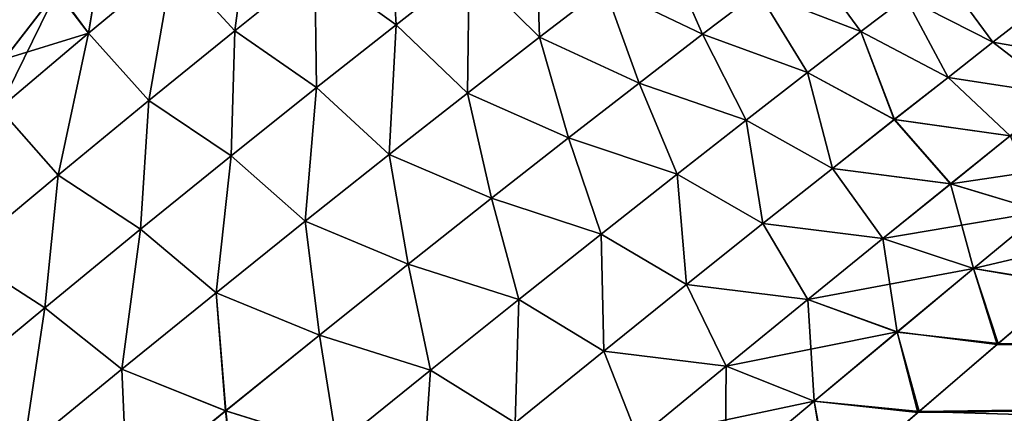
# Model space of a CAD drawing. Header units: millimetres. Extents: x -30 to 76, y -3 to 301.
# Tile 47 of 256: x 19.64 to 26.11, y 85.51 to 88.1. Entities that reach past the tile are written whole.
import ezdxf

# ---------------------------------------------------------------- set-up
doc = ezdxf.new("R2010")
doc.units = ezdxf.units.MM
doc.header["$LTSCALE"] = 81.481481
for name, color, linetype in [('10', 7, 'CONTINUOUS'), ('13', 7, 'CONTINUOUS'), ('3', 7, 'CONTINUOUS')]:
    doc.layers.add(name, color=color, linetype=linetype)

msp = doc.modelspace()

# ---------------------------------------------------------------- linework, layer by layer
at = {"layer": '10', "color": 7, "linetype": 'CONTINUOUS', "true_color": 0xaaaaaa}
for points in [[(47.0746, 85.8169, 9.5546), (47.0746, 86.5945, 7.7374), (26.0669, 85.962, 9.2477), (47.0746, 85.8169, 9.5546)], [(26.0669, 85.962, 9.2477), (47.0746, 86.5945, 7.7374), (26.5288, 86.3564, 8.3436), (26.0669, 85.962, 9.2477)], [(26.535, 86.3617, -8.3306), (47.0746, 85.8169, -9.5546), (26.0742, 85.9682, -9.2342), (26.535, 86.3617, -8.3306)], [(25.545, 85.5154, 10.1562), (47.0746, 85.8169, 9.5546), (26.0669, 85.962, 9.2477), (25.545, 85.5154, 10.1562)], [(26.0742, 85.9682, -9.2342), (47.0746, 85.8169, -9.5546), (25.5534, 85.5226, -10.1424), (26.0742, 85.9682, -9.2342)], [(47.0746, 84.88, 11.2937), (47.0746, 85.8169, 9.5546), (24.9597, 85.0133, 11.0676), (47.0746, 84.88, 11.2937)], [(24.9597, 85.0133, 11.0676), (47.0746, 85.8169, 9.5546), (25.545, 85.5154, 10.1562), (24.9597, 85.0133, 11.0676)], [(47.0746, 85.8169, -9.5546), (47.0746, 84.88, -11.2937), (25.5534, 85.5226, -10.1424), (47.0746, 85.8169, -9.5546)], [(25.5534, 85.5226, -10.1424), (47.0746, 84.88, -11.2937), (24.969, 85.0214, -11.0538), (25.5534, 85.5226, -10.1424)]]:
    msp.add_3dface(points, dxfattribs=at)
at = {"layer": '13', "color": 7, "linetype": 'CONTINUOUS', "true_color": 0xaaaaaa}
for points in [[(20.6511, 88.4693, 11.1656), (21.057, 88.0246, 10.7443), (21.1724, 88.8962, 10.2382), (20.6511, 88.4693, 11.1656)], [(21.1724, 88.8962, -10.2383), (21.057, 88.0246, -10.7444), (20.6511, 88.4692, -11.1656), (21.1724, 88.8962, -10.2383)], [(21.057, 88.0246, 10.7443), (21.5838, 88.4474, 9.8083), (21.1724, 88.8962, 10.2382), (21.057, 88.0246, 10.7443)], [(21.5838, 88.4474, -9.8083), (21.057, 88.0246, -10.7444), (21.1724, 88.8962, -10.2383), (21.5838, 88.4474, -9.8083)], [(21.5838, 88.4474, 9.8083), (22.1177, 88.0644, 9.3228), (22.0709, 88.8334, 8.8476), (21.5838, 88.4474, 9.8083)], [(22.0708, 88.8334, -8.8477), (22.1176, 88.0644, -9.3229), (21.5838, 88.4474, -9.8083), (22.0708, 88.8334, -8.8477)], [(22.5982, 88.4397, -8.3569), (22.1176, 88.0644, -9.3229), (22.0708, 88.8334, -8.8477), (22.5982, 88.4397, -8.3569)], [(22.1177, 88.0644, 9.3228), (22.5982, 88.4397, 8.3568), (22.0709, 88.8334, 8.8476), (22.1177, 88.0644, 9.3228)], [(22.5982, 88.4397, 8.3568), (23.0593, 87.9829, 8.1827), (23.0331, 88.7754, 7.3674), (22.5982, 88.4397, 8.3568)], [(23.0331, 88.7754, -7.3675), (23.0592, 87.9829, -8.1828), (22.5982, 88.4397, -8.3569), (23.0331, 88.7754, -7.3675)], [(23.0593, 87.9829, 8.1827), (23.4873, 88.3122, 7.2165), (23.0331, 88.7754, 7.3674), (23.0593, 87.9829, 8.1827)], [(23.4872, 88.3122, -7.2166), (23.0592, 87.9829, -8.1828), (23.0331, 88.7754, -7.3675), (23.4872, 88.3122, -7.2166)], [(20.2102, 88.7059, 11.8187), (19.8856, 88.2845, 12.3476), (20.0955, 88.0083, 12.068), (20.2102, 88.7059, 11.8187)], [(19.8901, 88.2904, -12.3405), (20.2143, 88.7113, -11.8117), (20.0955, 88.0083, -12.068), (19.8901, 88.2904, -12.3405)], [(20.2143, 88.7113, -11.8117), (20.6511, 88.4692, -11.1656), (20.0955, 88.0083, -12.068), (20.2143, 88.7113, -11.8117)], [(20.2102, 88.7059, 11.8187), (20.0955, 88.0083, 12.068), (20.6511, 88.4693, 11.1656), (20.2102, 88.7059, 11.8187)], [(23.8671, 88.6016, -6.2289), (24.1309, 88.0014, -6.776), (23.4872, 88.3122, -7.2166), (23.8671, 88.6016, -6.2289)], [(23.4873, 88.3122, 7.2165), (24.1309, 88.0015, 6.7758), (23.8671, 88.6017, 6.2287), (23.4873, 88.3122, 7.2165)], [(24.1309, 88.0015, 6.7758), (24.4965, 88.2805, 5.7747), (23.8671, 88.6017, 6.2287), (24.1309, 88.0015, 6.7758)], [(24.4964, 88.2805, -5.7749), (24.1309, 88.0014, -6.776), (23.8671, 88.6016, -6.2289), (24.4964, 88.2805, -5.7749)], [(24.8076, 88.5163, -4.7537), (25.171, 88.0192, -5.3393), (24.4964, 88.2805, -5.7749), (24.8076, 88.5163, -4.7537)], [(24.4965, 88.2805, 5.7747), (25.1711, 88.0193, 5.3391), (24.8076, 88.5163, 4.7535), (24.4965, 88.2805, 5.7747)], [(25.1711, 88.0193, 5.3391), (25.4634, 88.2433, 4.2978), (24.8076, 88.5163, 4.7535), (25.1711, 88.0193, 5.3391)], [(25.4633, 88.2433, -4.298), (25.171, 88.0192, -5.3393), (24.8076, 88.5163, -4.7537), (25.4633, 88.2433, -4.298)], [(20.0955, 88.0083, 12.068), (20.4937, 87.5666, 11.6544), (20.6511, 88.4693, 11.1656), (20.0955, 88.0083, 12.068)], [(20.6511, 88.4692, -11.1656), (20.4936, 87.5666, -11.6545), (20.0955, 88.0083, -12.068), (20.6511, 88.4692, -11.1656)], [(21.057, 88.0246, -10.7444), (20.4936, 87.5666, -11.6545), (20.6511, 88.4692, -11.1656), (21.057, 88.0246, -10.7444)], [(20.4937, 87.5666, 11.6544), (21.057, 88.0246, 10.7443), (20.6511, 88.4693, 11.1656), (20.4937, 87.5666, 11.6544)], [(21.057, 88.0246, 10.7443), (21.5951, 87.6514, 10.2636), (21.5838, 88.4474, 9.8083), (21.057, 88.0246, 10.7443)], [(21.5838, 88.4474, -9.8083), (21.595, 87.6514, -10.2637), (21.057, 88.0246, -10.7444), (21.5838, 88.4474, -9.8083)], [(21.5951, 87.6514, 10.2636), (22.1177, 88.0644, 9.3228), (21.5838, 88.4474, 9.8083), (21.5951, 87.6514, 10.2636)], [(22.1176, 88.0644, -9.3229), (21.595, 87.6514, -10.2637), (21.5838, 88.4474, -9.8083), (22.1176, 88.0644, -9.3229)], [(22.5982, 88.4397, -8.3569), (22.5865, 87.6155, -9.1254), (22.1176, 88.0644, -9.3229), (22.5982, 88.4397, -8.3569)], [(22.1177, 88.0644, 9.3228), (22.5865, 87.6155, 9.1253), (22.5982, 88.4397, 8.3568), (22.1177, 88.0644, 9.3228)], [(22.5865, 87.6155, 9.1253), (23.0593, 87.9829, 8.1827), (22.5982, 88.4397, 8.3568), (22.5865, 87.6155, 9.1253)], [(23.0592, 87.9829, -8.1828), (22.5865, 87.6155, -9.1254), (22.5982, 88.4397, -8.3569), (23.0592, 87.9829, -8.1828)], [(25.6946, 88.4197, -3.2393), (26.0388, 87.9487, -4.3279), (25.4633, 88.2433, -4.298), (25.6946, 88.4197, -3.2393)], [(25.4634, 88.2433, 4.2978), (26.0388, 87.9487, 4.3275), (25.6946, 88.4197, 3.2391), (25.4634, 88.2433, 4.2978)], [(26.0388, 87.9487, 4.3275), (26.2724, 88.1307, 3.263), (25.6946, 88.4197, 3.2391), (26.0388, 87.9487, 4.3275)], [(26.2724, 88.1307, -3.2634), (26.0388, 87.9487, -4.3279), (25.6946, 88.4197, -3.2393), (26.2724, 88.1307, -3.2634)], [(23.4872, 88.3122, -7.2166), (23.7145, 87.6808, -7.7545), (23.0592, 87.9829, -8.1828), (23.4872, 88.3122, -7.2166)], [(23.0593, 87.9829, 8.1827), (23.7146, 87.6809, 7.7543), (23.4873, 88.3122, 7.2165), (23.0593, 87.9829, 8.1827)], [(24.1309, 88.0014, -6.776), (23.7145, 87.6808, -7.7545), (23.4872, 88.3122, -7.2166), (24.1309, 88.0014, -6.776)], [(23.7146, 87.6809, 7.7543), (24.1309, 88.0015, 6.7758), (23.4873, 88.3122, 7.2165), (23.7146, 87.6809, 7.7543)], [(19.5464, 87.8433, -12.8685), (19.8901, 88.2904, -12.3405), (19.5083, 87.5146, -12.9445), (19.5464, 87.8433, -12.8685)], [(19.8901, 88.2904, -12.3405), (20.0955, 88.0083, -12.068), (19.5083, 87.5146, -12.9445), (19.8901, 88.2904, -12.3405)], [(19.8856, 88.2845, 12.3476), (19.5415, 87.837, 12.8758), (20.0955, 88.0083, 12.068), (19.8856, 88.2845, 12.3476)], [(24.1309, 88.0015, 6.7758), (24.8213, 87.7496, 6.3596), (24.4965, 88.2805, 5.7747), (24.1309, 88.0015, 6.7758)], [(24.4964, 88.2805, -5.7749), (24.8213, 87.7496, -6.3598), (24.1309, 88.0014, -6.776), (24.4964, 88.2805, -5.7749)], [(25.171, 88.0192, -5.3393), (24.8213, 87.7496, -6.3598), (24.4964, 88.2805, -5.7749), (25.171, 88.0192, -5.3393)], [(24.8213, 87.7496, 6.3596), (25.1711, 88.0193, 5.3391), (24.4965, 88.2805, 5.7747), (24.8213, 87.7496, 6.3596)], [(25.4633, 88.2433, -4.298), (25.7438, 87.718, -5.3733), (25.171, 88.0192, -5.3393), (25.4633, 88.2433, -4.298)], [(25.1711, 88.0193, 5.3391), (25.7438, 87.718, 5.373), (25.4634, 88.2433, 4.2978), (25.1711, 88.0193, 5.3391)], [(26.0388, 87.9487, -4.3279), (25.7438, 87.718, -5.3733), (25.4633, 88.2433, -4.298), (26.0388, 87.9487, -4.3279)], [(25.7438, 87.718, 5.373), (26.0388, 87.9487, 4.3275), (25.4634, 88.2433, 4.2978), (25.7438, 87.718, 5.373)], [(26.2724, 88.1307, -3.2634), (26.7614, 87.8216, -3.8885), (26.0388, 87.9487, -4.3279), (26.2724, 88.1307, -3.2634)], [(26.0388, 87.9487, 4.3275), (26.7614, 87.8216, 3.8882), (26.2724, 88.1307, 3.263), (26.0388, 87.9487, 4.3275)], [(22.1176, 88.0644, -9.3229), (22.0725, 87.2117, -10.0426), (21.595, 87.6514, -10.2637), (22.1176, 88.0644, -9.3229)], [(21.5951, 87.6514, 10.2636), (22.0725, 87.2118, 10.0425), (22.1177, 88.0644, 9.3228), (21.5951, 87.6514, 10.2636)], [(22.0725, 87.2118, 10.0425), (22.5865, 87.6155, 9.1253), (22.1177, 88.0644, 9.3228), (22.0725, 87.2118, 10.0425)], [(22.5865, 87.6155, -9.1254), (22.0725, 87.2117, -10.0426), (22.1176, 88.0644, -9.3229), (22.5865, 87.6155, -9.1254)], [(19.5415, 87.837, 12.8758), (19.5083, 87.5147, 12.9445), (20.0955, 88.0083, 12.068), (19.5415, 87.837, 12.8758)], [(19.5083, 87.5147, 12.9445), (19.8967, 87.0749, 12.5375), (20.0955, 88.0083, 12.068), (19.5083, 87.5147, 12.9445)], [(20.0955, 88.0083, -12.068), (19.8967, 87.0749, -12.5376), (19.5083, 87.5146, -12.9445), (20.0955, 88.0083, -12.068)], [(19.8967, 87.0749, 12.5375), (20.4937, 87.5666, 11.6544), (20.0955, 88.0083, 12.068), (19.8967, 87.0749, 12.5375)], [(20.4936, 87.5666, -11.6545), (19.8967, 87.0749, -12.5376), (20.0955, 88.0083, -12.068), (20.4936, 87.5666, -11.6545)], [(21.057, 88.0246, -10.7444), (21.0339, 87.2025, -11.1777), (20.4936, 87.5666, -11.6545), (21.057, 88.0246, -10.7444)], [(20.4937, 87.5666, 11.6544), (21.0339, 87.2025, 11.1776), (21.057, 88.0246, 10.7443), (20.4937, 87.5666, 11.6544)], [(21.0339, 87.2025, 11.1776), (21.5951, 87.6514, 10.2636), (21.057, 88.0246, 10.7443), (21.0339, 87.2025, 11.1776)], [(21.595, 87.6514, -10.2637), (21.0339, 87.2025, -11.1777), (21.057, 88.0246, -10.7444), (21.595, 87.6514, -10.2637)], [(24.1309, 88.0014, -6.776), (24.4177, 87.4363, -7.3564), (23.7145, 87.6808, -7.7545), (24.1309, 88.0014, -6.776)], [(23.7146, 87.6809, 7.7543), (24.4178, 87.4364, 7.3563), (24.1309, 88.0015, 6.7758), (23.7146, 87.6809, 7.7543)], [(24.4178, 87.4364, 7.3563), (24.8213, 87.7496, 6.3596), (24.1309, 88.0015, 6.7758), (24.4178, 87.4364, 7.3563)], [(24.8213, 87.7496, -6.3598), (24.4177, 87.4363, -7.3564), (24.1309, 88.0014, -6.776), (24.8213, 87.7496, -6.3598)], [(24.8213, 87.7496, 6.3596), (25.3911, 87.441, 6.3958), (25.1711, 88.0193, 5.3391), (24.8213, 87.7496, 6.3596)], [(25.171, 88.0192, -5.3393), (25.391, 87.4409, -6.3962), (24.8213, 87.7496, -6.3598), (25.171, 88.0192, -5.3393)], [(25.7438, 87.718, -5.3733), (25.391, 87.4409, -6.3962), (25.171, 88.0192, -5.3393), (25.7438, 87.718, -5.3733)], [(25.3911, 87.441, 6.3958), (25.7438, 87.718, 5.373), (25.1711, 88.0193, 5.3391), (25.3911, 87.441, 6.3958)], [(22.5865, 87.6155, 9.1253), (23.251, 87.3209, 8.7081), (23.0593, 87.9829, 8.1827), (22.5865, 87.6155, 9.1253)], [(23.0592, 87.9829, -8.1828), (23.251, 87.3208, -8.7082), (22.5865, 87.6155, -9.1254), (23.0592, 87.9829, -8.1828)], [(23.7145, 87.6808, -7.7545), (23.251, 87.3208, -8.7082), (23.0592, 87.9829, -8.1828), (23.7145, 87.6808, -7.7545)], [(23.251, 87.3209, 8.7081), (23.7146, 87.6809, 7.7543), (23.0593, 87.9829, 8.1827), (23.251, 87.3209, 8.7081)], [(26.0388, 87.9487, -4.3279), (26.4878, 87.6025, -4.9657), (25.7438, 87.718, -5.3733), (26.0388, 87.9487, -4.3279)], [(25.7438, 87.718, 5.373), (26.4878, 87.6026, 4.9654), (26.0388, 87.9487, 4.3275), (25.7438, 87.718, 5.373)], [(26.7614, 87.8216, -3.8885), (26.4878, 87.6025, -4.9657), (26.0388, 87.9487, -4.3279), (26.7614, 87.8216, -3.8885)], [(26.4878, 87.6026, 4.9654), (26.7614, 87.8216, 3.8882), (26.0388, 87.9487, 4.3275), (26.4878, 87.6026, 4.9654)], [(24.8213, 87.7496, -6.3598), (24.9844, 87.1198, -7.3931), (24.4177, 87.4363, -7.3564), (24.8213, 87.7496, -6.3598)], [(24.4178, 87.4364, 7.3563), (24.9845, 87.1199, 7.3928), (24.8213, 87.7496, 6.3596), (24.4178, 87.4364, 7.3563)], [(24.9845, 87.1199, 7.3928), (25.3911, 87.441, 6.3958), (24.8213, 87.7496, 6.3596), (24.9845, 87.1199, 7.3928)], [(25.391, 87.4409, -6.3962), (24.9844, 87.1198, -7.3931), (24.8213, 87.7496, -6.3598), (25.391, 87.4409, -6.3962)], [(23.251, 87.3209, 8.7081), (23.9644, 87.0819, 8.3267), (23.7146, 87.6809, 7.7543), (23.251, 87.3209, 8.7081)], [(23.7145, 87.6808, -7.7545), (23.9643, 87.0819, -8.3268), (23.251, 87.3208, -8.7082), (23.7145, 87.6808, -7.7545)], [(24.4177, 87.4363, -7.3564), (23.9643, 87.0819, -8.3268), (23.7145, 87.6808, -7.7545), (24.4177, 87.4363, -7.3564)], [(23.9644, 87.0819, 8.3267), (24.4178, 87.4364, 7.3563), (23.7146, 87.6809, 7.7543), (23.9644, 87.0819, 8.3267)], [(25.7438, 87.718, -5.3733), (26.153, 87.3338, -6.0194), (25.391, 87.4409, -6.3962), (25.7438, 87.718, -5.3733)], [(25.3911, 87.441, 6.3958), (26.153, 87.3338, 6.0192), (25.7438, 87.718, 5.373), (25.3911, 87.441, 6.3958)], [(26.4878, 87.6025, -4.9657), (26.153, 87.3338, -6.0194), (25.7438, 87.718, -5.3733), (26.4878, 87.6025, -4.9657)], [(26.153, 87.3338, 6.0192), (26.4878, 87.6026, 4.9654), (25.7438, 87.718, 5.373), (26.153, 87.3338, 6.0192)], [(21.0339, 87.2025, 11.1776), (21.5207, 86.7736, 10.9331), (21.5951, 87.6514, 10.2636), (21.0339, 87.2025, 11.1776)], [(21.595, 87.6514, -10.2637), (21.5207, 86.7736, -10.9332), (21.0339, 87.2025, -11.1777), (21.595, 87.6514, -10.2637)], [(21.5207, 86.7736, 10.9331), (22.0725, 87.2118, 10.0425), (21.5951, 87.6514, 10.2636), (21.5207, 86.7736, 10.9331)], [(22.0725, 87.2117, -10.0426), (21.5207, 86.7736, -10.9332), (21.595, 87.6514, -10.2637), (22.0725, 87.2117, -10.0426)], [(22.0725, 87.2118, 10.0425), (22.744, 86.9235, 9.6352), (22.5865, 87.6155, 9.1253), (22.0725, 87.2118, 10.0425)], [(22.5865, 87.6155, -9.1254), (22.7439, 86.9234, -9.6354), (22.0725, 87.2117, -10.0426), (22.5865, 87.6155, -9.1254)], [(22.744, 86.9235, 9.6352), (23.251, 87.3209, 8.7081), (22.5865, 87.6155, 9.1253), (22.744, 86.9235, 9.6352)], [(23.251, 87.3208, -8.7082), (22.7439, 86.9234, -9.6354), (22.5865, 87.6155, -9.1254), (23.251, 87.3208, -8.7082)], [(19.8967, 87.0749, 12.5375), (20.4374, 86.7194, 12.0639), (20.4937, 87.5666, 11.6544), (19.8967, 87.0749, 12.5375)], [(20.4936, 87.5666, -11.6545), (20.4373, 86.7194, -12.0639), (19.8967, 87.0749, -12.5376), (20.4936, 87.5666, -11.6545)], [(21.0339, 87.2025, -11.1777), (20.4373, 86.7194, -12.0639), (20.4936, 87.5666, -11.6545), (21.0339, 87.2025, -11.1777)], [(20.4374, 86.7194, 12.0639), (21.0339, 87.2025, 11.1776), (20.4937, 87.5666, 11.6544), (20.4374, 86.7194, 12.0639)], [(19.8967, 87.0749, -12.5376), (19.2689, 86.5511, -13.3929), (19.5083, 87.5146, -12.9445), (19.8967, 87.0749, -12.5376)], [(19.269, 86.5511, 13.3928), (19.8967, 87.0749, 12.5375), (19.5083, 87.5147, 12.9445), (19.269, 86.5511, 13.3928)], [(24.4177, 87.4363, -7.3564), (24.528, 86.7574, -8.362), (23.9643, 87.0819, -8.3268), (24.4177, 87.4363, -7.3564)], [(23.9644, 87.0819, 8.3267), (24.5281, 86.7575, 8.3617), (24.4178, 87.4364, 7.3563), (23.9644, 87.0819, 8.3267)], [(24.9844, 87.1198, -7.3931), (24.528, 86.7574, -8.362), (24.4177, 87.4363, -7.3564), (24.9844, 87.1198, -7.3931)], [(24.5281, 86.7575, 8.3617), (24.9845, 87.1199, 7.3928), (24.4178, 87.4364, 7.3563), (24.5281, 86.7575, 8.3617)], [(25.391, 87.4409, -6.3962), (25.7611, 87.018, -7.0459), (24.9844, 87.1198, -7.3931), (25.391, 87.4409, -6.3962)], [(24.9845, 87.1199, 7.3928), (25.7612, 87.0181, 7.0456), (25.3911, 87.441, 6.3958), (24.9845, 87.1199, 7.3928)], [(26.153, 87.3338, -6.0194), (25.7611, 87.018, -7.0459), (25.391, 87.4409, -6.3962), (26.153, 87.3338, -6.0194)], [(25.7612, 87.0181, 7.0456), (26.153, 87.3338, 6.0192), (25.3911, 87.441, 6.3958), (25.7612, 87.0181, 7.0456)], [(23.251, 87.3208, -8.7082), (23.4649, 86.6886, -9.269), (22.7439, 86.9234, -9.6354), (23.251, 87.3208, -8.7082)], [(22.744, 86.9235, 9.6352), (23.465, 86.6886, 9.2689), (23.251, 87.3209, 8.7081), (22.744, 86.9235, 9.6352)], [(23.465, 86.6886, 9.2689), (23.9644, 87.0819, 8.3267), (23.251, 87.3209, 8.7081), (23.465, 86.6886, 9.2689)], [(23.9643, 87.0819, -8.3268), (23.4649, 86.6886, -9.269), (23.251, 87.3208, -8.7082), (23.9643, 87.0819, -8.3268)], [(25.7611, 87.018, -7.0459), (26.153, 87.3338, -6.0194), (26.3646, 86.8372, -7.1865), (25.7611, 87.018, -7.0459)], [(26.153, 87.3338, 6.0192), (25.7612, 87.0181, 7.0456), (26.7642, 87.1677, 6.1443), (26.153, 87.3338, 6.0192)], [(21.5207, 86.7736, 10.9331), (22.1971, 86.4907, 10.5344), (22.0725, 87.2118, 10.0425), (21.5207, 86.7736, 10.9331)], [(22.0725, 87.2117, -10.0426), (22.197, 86.4906, -10.5345), (21.5207, 86.7736, -10.9332), (22.0725, 87.2117, -10.0426)], [(22.1971, 86.4907, 10.5344), (22.744, 86.9235, 9.6352), (22.0725, 87.2118, 10.0425), (22.1971, 86.4907, 10.5344)], [(22.7439, 86.9234, -9.6354), (22.197, 86.4906, -10.5345), (22.0725, 87.2117, -10.0426), (22.7439, 86.9234, -9.6354)], [(21.0339, 87.2025, -11.1777), (20.9343, 86.3027, -11.7961), (20.4373, 86.7194, -12.0639), (21.0339, 87.2025, -11.1777)], [(20.4374, 86.7194, 12.0639), (20.9343, 86.3027, 11.796), (21.0339, 87.2025, 11.1776), (20.4374, 86.7194, 12.0639)], [(20.9343, 86.3027, 11.796), (21.5207, 86.7736, 10.9331), (21.0339, 87.2025, 11.1776), (20.9343, 86.3027, 11.796)], [(21.5207, 86.7736, -10.9332), (20.9343, 86.3027, -11.7961), (21.0339, 87.2025, -11.1777), (21.5207, 86.7736, -10.9332)], [(26.7642, 87.1677, 6.1443), (25.7612, 87.0181, 7.0456), (26.3647, 86.8372, 7.1863), (26.7642, 87.1677, 6.1443)], [(23.9643, 87.0819, -8.3268), (24.0258, 86.3562, -9.3007), (23.4649, 86.6886, -9.269), (23.9643, 87.0819, -8.3268)], [(23.465, 86.6886, 9.2689), (24.026, 86.3563, 9.3004), (23.9644, 87.0819, 8.3267), (23.465, 86.6886, 9.2689)], [(24.528, 86.7574, -8.362), (24.0258, 86.3562, -9.3007), (23.9643, 87.0819, -8.3268), (24.528, 86.7574, -8.362)], [(24.026, 86.3563, 9.3004), (24.5281, 86.7575, 8.3617), (23.9644, 87.0819, 8.3267), (24.026, 86.3563, 9.3004)], [(24.9844, 87.1198, -7.3931), (25.3164, 86.6582, -8.0422), (24.528, 86.7574, -8.362), (24.9844, 87.1198, -7.3931)], [(24.5281, 86.7575, 8.3617), (25.3165, 86.6583, 8.042), (24.9845, 87.1199, 7.3928), (24.5281, 86.7575, 8.3617)], [(25.7611, 87.018, -7.0459), (25.3164, 86.6582, -8.0422), (24.9844, 87.1198, -7.3931), (25.7611, 87.018, -7.0459)], [(25.3165, 86.6583, 8.042), (25.7612, 87.0181, 7.0456), (24.9845, 87.1199, 7.3928), (25.3165, 86.6583, 8.042)], [(19.8967, 87.0749, -12.5376), (19.8085, 86.2037, -12.9215), (19.2689, 86.5511, -13.3929), (19.8967, 87.0749, -12.5376)], [(19.269, 86.5511, 13.3928), (19.8085, 86.2037, 12.9215), (19.8967, 87.0749, 12.5375), (19.269, 86.5511, 13.3928)], [(19.8085, 86.2037, 12.9215), (20.4374, 86.7194, 12.0639), (19.8967, 87.0749, 12.5375), (19.8085, 86.2037, 12.9215)], [(20.4373, 86.7194, -12.0639), (19.8085, 86.2037, -12.9215), (19.8967, 87.0749, -12.5376), (20.4373, 86.7194, -12.0639)], [(25.3164, 86.6582, -8.0422), (25.7611, 87.018, -7.0459), (25.9119, 86.4616, -8.1955), (25.3164, 86.6582, -8.0422)], [(25.7612, 87.0181, 7.0456), (25.3165, 86.6583, 8.042), (26.3647, 86.8372, 7.1863), (25.7612, 87.0181, 7.0456)], [(25.9119, 86.4616, -8.1955), (25.7611, 87.018, -7.0459), (26.3646, 86.8372, -7.1865), (25.9119, 86.4616, -8.1955)], [(22.7439, 86.9234, -9.6354), (22.9236, 86.2587, -10.1816), (22.197, 86.4906, -10.5345), (22.7439, 86.9234, -9.6354)], [(22.1971, 86.4907, 10.5344), (22.9236, 86.2587, 10.1815), (22.744, 86.9235, 9.6352), (22.1971, 86.4907, 10.5344)], [(23.4649, 86.6886, -9.269), (22.9236, 86.2587, -10.1816), (22.7439, 86.9234, -9.6354), (23.4649, 86.6886, -9.269)], [(22.9236, 86.2587, 10.1815), (23.465, 86.6886, 9.2689), (22.744, 86.9235, 9.6352), (22.9236, 86.2587, 10.1815)], [(26.3647, 86.8372, 7.1863), (25.3165, 86.6583, 8.042), (25.912, 86.4617, 8.1953), (26.3647, 86.8372, 7.1863)], [(26.535, 86.3617, -8.3306), (25.9119, 86.4616, -8.1955), (26.3646, 86.8372, -7.1865), (26.535, 86.3617, -8.3306)], [(26.9342, 86.7021, 7.4447), (26.3647, 86.8372, 7.1863), (25.912, 86.4617, 8.1953), (26.9342, 86.7021, 7.4447)], [(20.9343, 86.3027, 11.796), (21.6139, 86.0246, 11.4046), (21.5207, 86.7736, 10.9331), (20.9343, 86.3027, 11.796)], [(21.5207, 86.7736, -10.9332), (21.6139, 86.0246, -11.4047), (20.9343, 86.3027, -11.7961), (21.5207, 86.7736, -10.9332)], [(21.6139, 86.0246, 11.4046), (22.1971, 86.4907, 10.5344), (21.5207, 86.7736, 10.9331), (21.6139, 86.0246, 11.4046)], [(22.197, 86.4906, -10.5345), (21.6139, 86.0246, -11.4047), (21.5207, 86.7736, -10.9332), (22.197, 86.4906, -10.5345)], [(24.528, 86.7574, -8.362), (24.8233, 86.2575, -9.0062), (24.0258, 86.3562, -9.3007), (24.528, 86.7574, -8.362)], [(24.026, 86.3563, 9.3004), (24.8234, 86.2576, 9.006), (24.5281, 86.7575, 8.3617), (24.026, 86.3563, 9.3004)], [(25.3164, 86.6582, -8.0422), (24.8233, 86.2575, -9.0062), (24.528, 86.7574, -8.362), (25.3164, 86.6582, -8.0422)], [(24.8234, 86.2576, 9.006), (25.3165, 86.6583, 8.042), (24.5281, 86.7575, 8.3617), (24.8234, 86.2576, 9.006)], [(19.8085, 86.2037, 12.9215), (20.3163, 85.8008, 12.6305), (20.4374, 86.7194, 12.0639), (19.8085, 86.2037, 12.9215)], [(20.4373, 86.7194, -12.0639), (20.3162, 85.8008, -12.6306), (19.8085, 86.2037, -12.9215), (20.4373, 86.7194, -12.0639)], [(20.9343, 86.3027, -11.7961), (20.3162, 85.8008, -12.6306), (20.4373, 86.7194, -12.0639), (20.9343, 86.3027, -11.7961)], [(20.3163, 85.8008, 12.6305), (20.9343, 86.3027, 11.796), (20.4374, 86.7194, 12.0639), (20.3163, 85.8008, 12.6305)], [(26.5288, 86.3564, 8.3436), (26.9342, 86.7021, 7.4447), (25.912, 86.4617, 8.1953), (26.5288, 86.3564, 8.3436)], [(22.9236, 86.2587, 10.1815), (23.482, 85.919, 10.2077), (23.465, 86.6886, 9.2689), (22.9236, 86.2587, 10.1815)], [(23.4649, 86.6886, -9.269), (23.4819, 85.9189, -10.2079), (22.9236, 86.2587, -10.1816), (23.4649, 86.6886, -9.269)], [(24.0258, 86.3562, -9.3007), (23.4819, 85.9189, -10.2079), (23.4649, 86.6886, -9.269), (24.0258, 86.3562, -9.3007)], [(23.482, 85.919, 10.2077), (24.026, 86.3563, 9.3004), (23.465, 86.6886, 9.2689), (23.482, 85.919, 10.2077)], [(24.8233, 86.2575, -9.0062), (25.3164, 86.6582, -8.0422), (25.4104, 86.0444, -9.1693), (24.8233, 86.2575, -9.0062)], [(25.3165, 86.6583, 8.042), (24.8234, 86.2576, 9.006), (25.912, 86.4617, 8.1953), (25.3165, 86.6583, 8.042)], [(25.4104, 86.0444, -9.1693), (25.3164, 86.6582, -8.0422), (25.9119, 86.4616, -8.1955), (25.4104, 86.0444, -9.1693)], [(19.1504, 85.657, 13.7498), (19.8085, 86.2037, 12.9215), (19.269, 86.5511, 13.3928), (19.1504, 85.657, 13.7498)], [(19.8085, 86.2037, -12.9215), (19.1504, 85.657, -13.7498), (19.2689, 86.5511, -13.3929), (19.8085, 86.2037, -12.9215)], [(21.6139, 86.0246, 11.4046), (22.344, 85.7946, 11.0632), (22.1971, 86.4907, 10.5344), (21.6139, 86.0246, 11.4046)], [(22.197, 86.4906, -10.5345), (22.3439, 85.7945, -11.0633), (21.6139, 86.0246, -11.4047), (22.197, 86.4906, -10.5345)], [(22.9236, 86.2587, -10.1816), (22.3439, 85.7945, -11.0633), (22.197, 86.4906, -10.5345), (22.9236, 86.2587, -10.1816)], [(22.344, 85.7946, 11.0632), (22.9236, 86.2587, 10.1815), (22.1971, 86.4907, 10.5344), (22.344, 85.7946, 11.0632)], [(25.912, 86.4617, 8.1953), (24.8234, 86.2576, 9.006), (25.4105, 86.0445, 9.1691), (25.912, 86.4617, 8.1953)], [(26.0742, 85.9682, -9.2342), (25.4104, 86.0444, -9.1693), (25.9119, 86.4616, -8.1955), (26.0742, 85.9682, -9.2342)], [(26.0669, 85.962, 9.2477), (25.912, 86.4617, 8.1953), (25.4105, 86.0445, 9.1691), (26.0669, 85.962, 9.2477)], [(26.535, 86.3617, -8.3306), (26.0742, 85.9682, -9.2342), (25.9119, 86.4616, -8.1955), (26.535, 86.3617, -8.3306)], [(26.0669, 85.962, 9.2477), (26.5288, 86.3564, 8.3436), (25.912, 86.4617, 8.1953), (26.0669, 85.962, 9.2477)], [(20.9343, 86.3027, -11.7961), (20.9975, 85.527, -12.2451), (20.3162, 85.8008, -12.6306), (20.9343, 86.3027, -11.7961)], [(20.3163, 85.8008, 12.6305), (20.9976, 85.527, 12.245), (20.9343, 86.3027, 11.796), (20.3163, 85.8008, 12.6305)], [(20.9976, 85.527, 12.245), (21.6139, 86.0246, 11.4046), (20.9343, 86.3027, 11.796), (20.9976, 85.527, 12.245)], [(21.6139, 86.0246, -11.4047), (20.9975, 85.527, -12.2451), (20.9343, 86.3027, -11.7961), (21.6139, 86.0246, -11.4047)], [(24.0258, 86.3562, -9.3007), (24.2861, 85.8189, -9.9364), (23.4819, 85.9189, -10.2079), (24.0258, 86.3562, -9.3007)], [(23.482, 85.919, 10.2077), (24.2861, 85.819, 9.9362), (24.026, 86.3563, 9.3004), (23.482, 85.919, 10.2077)], [(24.8233, 86.2575, -9.0062), (24.2861, 85.8189, -9.9364), (24.0258, 86.3562, -9.3007), (24.8233, 86.2575, -9.0062)], [(24.2861, 85.819, 9.9362), (24.8234, 86.2576, 9.006), (24.026, 86.3563, 9.3004), (24.2861, 85.819, 9.9362)], [(22.9236, 86.2587, -10.1816), (22.9001, 85.4478, -11.0828), (22.3439, 85.7945, -11.0633), (22.9236, 86.2587, -10.1816)], [(22.344, 85.7946, 11.0632), (22.9002, 85.4479, 11.0826), (22.9236, 86.2587, 10.1815), (22.344, 85.7946, 11.0632)], [(23.4819, 85.9189, -10.2079), (22.9001, 85.4478, -11.0828), (22.9236, 86.2587, -10.1816), (23.4819, 85.9189, -10.2079)], [(22.9002, 85.4479, 11.0826), (23.482, 85.919, 10.2077), (22.9236, 86.2587, 10.1815), (22.9002, 85.4479, 11.0826)], [(24.8234, 86.2576, 9.006), (24.2861, 85.819, 9.9362), (25.4105, 86.0445, 9.1691), (24.8234, 86.2576, 9.006)], [(24.2861, 85.8189, -9.9364), (24.8233, 86.2575, -9.0062), (24.8648, 85.5889, -10.1064), (24.2861, 85.8189, -9.9364)], [(24.8648, 85.5889, -10.1064), (24.8233, 86.2575, -9.0062), (25.4104, 86.0444, -9.1693), (24.8648, 85.5889, -10.1064)], [(19.1504, 85.657, 13.7498), (19.6696, 85.2694, 13.4361), (19.8085, 86.2037, 12.9215), (19.1504, 85.657, 13.7498)], [(19.8085, 86.2037, -12.9215), (19.6695, 85.2694, -13.4362), (19.1504, 85.657, -13.7498), (19.8085, 86.2037, -12.9215)], [(20.3162, 85.8008, -12.6306), (19.6695, 85.2694, -13.4362), (19.8085, 86.2037, -12.9215), (20.3162, 85.8008, -12.6306)], [(19.6696, 85.2694, 13.4361), (20.3163, 85.8008, 12.6305), (19.8085, 86.2037, 12.9215), (19.6696, 85.2694, 13.4361)], [(25.4105, 86.0445, 9.1691), (24.2861, 85.819, 9.9362), (24.8649, 85.5889, 10.1062), (25.4105, 86.0445, 9.1691)], [(25.5534, 85.5226, -10.1424), (24.8648, 85.5889, -10.1064), (25.4104, 86.0444, -9.1693), (25.5534, 85.5226, -10.1424)], [(25.545, 85.5154, 10.1562), (25.4105, 86.0445, 9.1691), (24.8649, 85.5889, 10.1062), (25.545, 85.5154, 10.1562)], [(26.0742, 85.9682, -9.2342), (25.5534, 85.5226, -10.1424), (25.4104, 86.0444, -9.1693), (26.0742, 85.9682, -9.2342)], [(25.545, 85.5154, 10.1562), (26.0669, 85.962, 9.2477), (25.4105, 86.0445, 9.1691), (25.545, 85.5154, 10.1562)], [(21.6139, 86.0246, -11.4047), (21.7296, 85.2983, -11.9135), (20.9975, 85.527, -12.2451), (21.6139, 86.0246, -11.4047)], [(20.9976, 85.527, 12.245), (21.7296, 85.2983, 11.9135), (21.6139, 86.0246, 11.4046), (20.9976, 85.527, 12.245)], [(21.7296, 85.2983, 11.9135), (22.344, 85.7946, 11.0632), (21.6139, 86.0246, 11.4046), (21.7296, 85.2983, 11.9135)], [(22.3439, 85.7945, -11.0633), (21.7296, 85.2983, -11.9135), (21.6139, 86.0246, -11.4047), (22.3439, 85.7945, -11.0633)], [(23.4819, 85.9189, -10.2079), (23.7088, 85.3451, -10.8317), (22.9001, 85.4478, -11.0828), (23.4819, 85.9189, -10.2079)], [(22.9002, 85.4479, 11.0826), (23.7089, 85.3451, 10.8316), (23.482, 85.919, 10.2077), (22.9002, 85.4479, 11.0826)], [(24.2861, 85.8189, -9.9364), (23.7088, 85.3451, -10.8317), (23.4819, 85.9189, -10.2079), (24.2861, 85.8189, -9.9364)], [(23.7089, 85.3451, 10.8316), (24.2861, 85.819, 9.9362), (23.482, 85.919, 10.2077), (23.7089, 85.3451, 10.8316)], [(20.3162, 85.8008, -12.6306), (20.3512, 84.9997, -13.0553), (19.6695, 85.2694, -13.4362), (20.3162, 85.8008, -12.6306)], [(19.6696, 85.2694, 13.4361), (20.3513, 84.9997, 13.0552), (20.3163, 85.8008, 12.6305), (19.6696, 85.2694, 13.4361)], [(20.9975, 85.527, -12.2451), (20.3512, 84.9997, -13.0553), (20.3162, 85.8008, -12.6306), (20.9975, 85.527, -12.2451)], [(20.3513, 84.9997, 13.0552), (20.9976, 85.527, 12.245), (20.3163, 85.8008, 12.6305), (20.3513, 84.9997, 13.0552)], [(21.7296, 85.2983, 11.9135), (22.2841, 84.9455, 11.9245), (22.344, 85.7946, 11.0632), (21.7296, 85.2983, 11.9135)], [(22.3439, 85.7945, -11.0633), (22.2839, 84.9454, -11.9246), (21.7296, 85.2983, -11.9135), (22.3439, 85.7945, -11.0633)], [(22.9001, 85.4478, -11.0828), (22.2839, 84.9454, -11.9246), (22.3439, 85.7945, -11.0633), (22.9001, 85.4478, -11.0828)], [(22.2841, 84.9455, 11.9245), (22.9002, 85.4479, 11.0826), (22.344, 85.7946, 11.0632), (22.2841, 84.9455, 11.9245)], [(23.7088, 85.3451, -10.8317), (24.2861, 85.8189, -9.9364), (24.2792, 85.0981, -11.0061), (23.7088, 85.3451, -10.8317)], [(24.2861, 85.819, 9.9362), (23.7089, 85.3451, 10.8316), (24.8649, 85.5889, 10.1062), (24.2861, 85.819, 9.9362)], [(24.2792, 85.0981, -11.0061), (24.2861, 85.8189, -9.9364), (24.8648, 85.5889, -10.1064), (24.2792, 85.0981, -11.0061)], [(19.6695, 85.2694, -13.4362), (18.997, 84.7101, -14.2124), (19.1504, 85.657, -13.7498), (19.6695, 85.2694, -13.4362)], [(18.9971, 84.7101, 14.2124), (19.6696, 85.2694, 13.4361), (19.1504, 85.657, 13.7498), (18.9971, 84.7101, 14.2124)], [(20.9975, 85.527, -12.2451), (21.0838, 84.7719, -12.7318), (20.3512, 84.9997, -13.0553), (20.9975, 85.527, -12.2451)], [(20.3513, 84.9997, 13.0552), (21.0839, 84.772, 12.7317), (20.9976, 85.527, 12.245), (20.3513, 84.9997, 13.0552)], [(21.7296, 85.2983, -11.9135), (21.0838, 84.7719, -12.7318), (20.9975, 85.527, -12.2451), (21.7296, 85.2983, -11.9135)], [(21.0839, 84.772, 12.7317), (21.7296, 85.2983, 11.9135), (20.9976, 85.527, 12.245), (21.0839, 84.772, 12.7317)], [(24.8649, 85.5889, 10.1062), (23.7089, 85.3451, 10.8316), (24.2793, 85.0982, 11.0059), (24.8649, 85.5889, 10.1062)], [(24.969, 85.0214, -11.0538), (24.2792, 85.0981, -11.0061), (24.8648, 85.5889, -10.1064), (24.969, 85.0214, -11.0538)], [(24.9597, 85.0133, 11.0676), (24.8649, 85.5889, 10.1062), (24.2793, 85.0982, 11.0059), (24.9597, 85.0133, 11.0676)], [(25.5534, 85.5226, -10.1424), (24.969, 85.0214, -11.0538), (24.8648, 85.5889, -10.1064), (25.5534, 85.5226, -10.1424)], [(24.9597, 85.0133, 11.0676), (25.545, 85.5154, 10.1562), (24.8649, 85.5889, 10.1062), (24.9597, 85.0133, 11.0676)]]:
    msp.add_3dface(points, dxfattribs=at)
at = {"layer": '3', "color": 7, "linetype": 'CONTINUOUS', "true_color": 0xaaaaaa}
for points in [[(19.8856, 88.2845, 12.3476), (19.3881, 112, 12.1576), (19.5415, 87.837, 12.8758), (19.8856, 88.2845, 12.3476)], [(19.5464, 87.8433, -12.8685), (19.3881, 112, -12.1576), (19.8901, 88.2904, -12.3405), (19.5464, 87.8433, -12.8685)]]:
    msp.add_3dface(points, dxfattribs=at)

doc.saveas('drawing.dxf')
